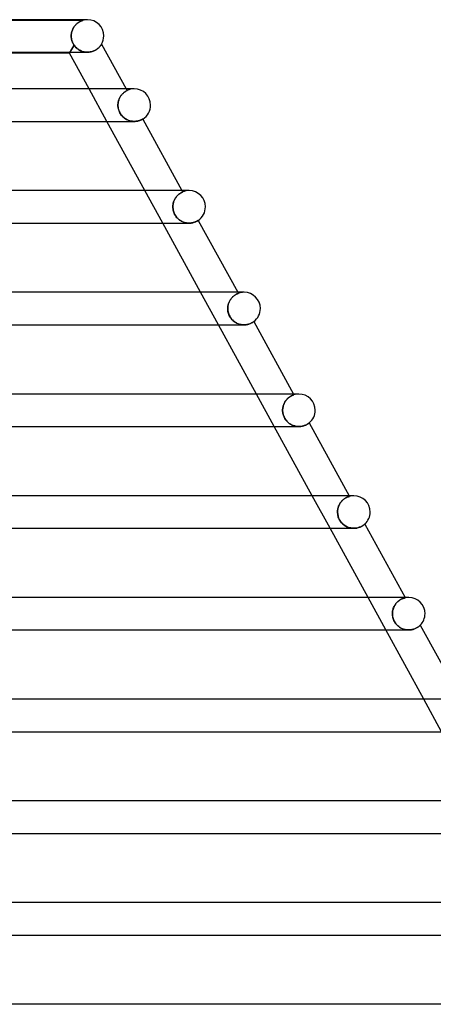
# Model space of a CAD drawing. Header units: millimetres. Extents: x -385 to 385, y -2 to 250.
# Tile 79 of 84: x 200 to 251, y 129 to 250. Entities that reach past the tile are written whole.
import ezdxf

# ---------------------------------------------------------------- set-up
doc = ezdxf.new("R2010")
doc.units = ezdxf.units.MM
doc.layers.add('HIDDEN', color=7, linetype='Continuous')
doc.layers.add('THICK', color=7, linetype='Continuous')

msp = doc.modelspace()

# ---------------------------------------------------------------- linework, layer by layer
at = {"layer": 'HIDDEN'}
for p, q in [((207.38, 249.9), (189.62, 249.9)), ((206.41, 249.22), (206.48, 249.3)), ((206.5, 249.33), (206.44, 249.26)), ((206.48, 249.3), (206.55, 249.38)), ((206.56, 249.4), (206.5, 249.33)), ((206.55, 249.38), (206.62, 249.45)), ((206.63, 249.46), (206.56, 249.4)), ((206.62, 249.45), (206.69, 249.51)), ((206.69, 249.52), (206.63, 249.46)), ((206.69, 249.51), (206.76, 249.57)), ((206.76, 249.57), (206.69, 249.52)), ((206.76, 249.57), (206.83, 249.62)), ((206.82, 249.62), (206.76, 249.57)), ((206.88, 249.66), (206.82, 249.62)), ((206.83, 249.62), (206.9, 249.67)), ((206.94, 249.7), (206.88, 249.66)), ((206.9, 249.67), (206.97, 249.72)), ((207, 249.73), (206.94, 249.7)), ((206.97, 249.72), (207.04, 249.75)), ((207.06, 249.76), (207, 249.73)), ((207.04, 249.75), (207.1, 249.79)), ((207.11, 249.79), (207.06, 249.76)), ((207.1, 249.79), (207.16, 249.81)), ((207.16, 249.81), (207.11, 249.79)), ((207.16, 249.81), (207.21, 249.84)), ((207.2, 249.83), (207.16, 249.81)), ((207.25, 249.85), (207.2, 249.83)), ((207.21, 249.84), (207.26, 249.86)), ((207.29, 249.87), (207.25, 249.85)), ((207.26, 249.86), (207.3, 249.87)), ((207.32, 249.88), (207.29, 249.87)), ((207.3, 249.87), (207.33, 249.88)), ((207.35, 249.89), (207.32, 249.88)), ((207.33, 249.88), (207.36, 249.89)), ((207.37, 249.9), (207.35, 249.89)), ((207.36, 249.89), (207.37, 249.9)), ((207.37, 249.9), (207.38, 249.9)), ((207.38, 249.9), (207.37, 249.9)), ((205.99, 248.13), (206.01, 248.26)), ((206, 248.22), (205.99, 248.11)), ((205.99, 248), (205.99, 248.13)), ((205.99, 248.11), (205.99, 248)), ((206.02, 248.34), (206, 248.22)), ((206.01, 248.26), (206.03, 248.38)), ((206.04, 248.44), (206.02, 248.34)), ((206.03, 248.38), (206.05, 248.5)), ((206.07, 248.55), (206.04, 248.44)), ((206.05, 248.5), (206.09, 248.62)), ((206.1, 248.65), (206.07, 248.55)), ((206.09, 248.62), (206.13, 248.73)), ((206.14, 248.75), (206.1, 248.65)), ((206.13, 248.73), (206.18, 248.84)), ((206.18, 248.85), (206.14, 248.75)), ((206.18, 248.84), (206.23, 248.94)), ((206.23, 248.94), (206.18, 248.85)), ((206.23, 248.94), (206.29, 249.04)), ((206.28, 249.02), (206.23, 248.94)), ((206.33, 249.11), (206.28, 249.02)), ((206.29, 249.04), (206.35, 249.13)), ((206.38, 249.19), (206.33, 249.11)), ((206.35, 249.13), (206.41, 249.22)), ((206.44, 249.26), (206.38, 249.19)), ((205.77, 245.9), (206.35, 246.87)), ((206.35, 246.87), (205.83, 246)), ((205.99, 247.98), (205.99, 248)), ((205.99, 248), (205.99, 247.98)), ((205.99, 247.97), (205.99, 247.98)), ((205.99, 247.98), (205.99, 247.97)), ((205.99, 247.95), (205.99, 247.97)), ((205.99, 247.97), (205.99, 247.95)), ((205.99, 247.93), (205.99, 247.95)), ((205.99, 247.95), (205.99, 247.93)), ((205.99, 247.92), (205.99, 247.93)), ((205.99, 247.93), (205.99, 247.92)), ((205.99, 247.9), (205.99, 247.92)), ((205.99, 247.92), (205.99, 247.9)), ((205.99, 247.9), (206, 247.82)), ((206, 247.82), (205.99, 247.9)), ((206, 247.82), (206.01, 247.74)), ((206.01, 247.74), (206, 247.82)), ((206.01, 247.74), (206.02, 247.66)), ((206.02, 247.66), (206.01, 247.74)), ((206.02, 247.66), (206.04, 247.58)), ((206.04, 247.58), (206.02, 247.66)), ((206.04, 247.58), (206.05, 247.5)), ((206.05, 247.5), (206.04, 247.58)), ((206.05, 247.5), (206.08, 247.42)), ((206.08, 247.42), (206.05, 247.5)), ((206.08, 247.42), (206.1, 247.34)), ((206.1, 247.34), (206.08, 247.42)), ((206.1, 247.34), (206.13, 247.27)), ((206.13, 247.27), (206.1, 247.34)), ((206.13, 247.27), (206.16, 247.2)), ((206.16, 247.2), (206.13, 247.27)), ((206.16, 247.2), (206.19, 247.13)), ((206.19, 247.13), (206.16, 247.2)), ((206.19, 247.13), (206.23, 247.06)), ((206.23, 247.06), (206.19, 247.13)), ((206.23, 247.06), (206.26, 246.99)), ((206.26, 246.99), (206.23, 247.06)), ((206.26, 246.99), (206.3, 246.93)), ((206.3, 246.93), (206.26, 246.99)), ((206.3, 246.93), (206.35, 246.87)), ((206.35, 246.87), (206.3, 246.93)), ((206.43, 246.75), (206.35, 246.87)), ((206.35, 246.87), (206.42, 246.76)), ((209.61, 246.81), (209.64, 246.86)), ((209.64, 246.86), (209.67, 246.9)), ((209.67, 246.9), (209.69, 246.93)), ((209.69, 246.93), (209.71, 246.96)), ((209.71, 246.96), (209.72, 246.98)), ((209.72, 246.98), (209.73, 247)), ((209.73, 247), (209.73, 247)), ((206.42, 246.76), (206.5, 246.66)), ((206.52, 246.65), (206.43, 246.75)), ((206.5, 246.66), (206.59, 246.57)), ((206.61, 246.56), (206.52, 246.65)), ((206.59, 246.57), (206.69, 246.48)), ((206.7, 246.47), (206.61, 246.56)), ((206.69, 246.48), (206.79, 246.4)), ((206.8, 246.39), (206.7, 246.47)), ((206.79, 246.4), (206.89, 246.33)), ((206.91, 246.32), (206.8, 246.39)), ((206.89, 246.33), (207, 246.26)), ((207.01, 246.26), (206.91, 246.32)), ((207, 246.26), (207.11, 246.2)), ((207.12, 246.2), (207.01, 246.26)), ((207.11, 246.2), (207.22, 246.15)), ((207.24, 246.15), (207.12, 246.2)), ((207.22, 246.15), (207.34, 246.11)), ((207.35, 246.1), (207.24, 246.15)), ((207.34, 246.11), (207.47, 246.07)), ((207.47, 246.07), (207.35, 246.1)), ((207.6, 246.04), (207.47, 246.07)), ((207.47, 246.07), (207.59, 246.04)), ((207.59, 246.04), (207.72, 246.02)), ((207.72, 246.02), (207.6, 246.04)), ((207.84, 246.01), (207.72, 246.02)), ((207.72, 246.02), (207.84, 246.01)), ((207.97, 246), (207.84, 246.01)), ((207.84, 246.01), (207.97, 246)), ((207.97, 246), (208.09, 246)), ((207.99, 246), (207.99, 246)), ((208.09, 246), (208.21, 246.01)), ((208.21, 246.01), (208.34, 246.03)), ((208.34, 246.03), (208.45, 246.05)), ((208.45, 246.05), (208.57, 246.08)), ((208.57, 246.08), (208.68, 246.12)), ((208.68, 246.12), (208.78, 246.16)), ((208.78, 246.16), (208.88, 246.21)), ((208.88, 246.21), (208.98, 246.26)), ((208.98, 246.26), (209.07, 246.31)), ((209.07, 246.31), (209.15, 246.37)), ((209.15, 246.37), (209.23, 246.43)), ((209.23, 246.43), (209.3, 246.49)), ((209.3, 246.49), (209.37, 246.54)), ((209.37, 246.54), (209.43, 246.6)), ((209.43, 246.6), (209.48, 246.66)), ((209.48, 246.66), (209.53, 246.71)), ((209.53, 246.71), (209.57, 246.76)), ((209.57, 246.76), (209.61, 246.81)), ((210.38, 237.5), (208.19, 241.5)), ((212.22, 240.79), (212.17, 240.73)), ((212.21, 240.78), (212.26, 240.84)), ((212.27, 240.85), (212.22, 240.79)), ((212.26, 240.84), (212.31, 240.89)), ((212.32, 240.9), (212.27, 240.85)), ((212.31, 240.89), (212.36, 240.95)), ((212.37, 240.95), (212.32, 240.9)), ((212.36, 240.95), (212.42, 240.99)), ((212.42, 241), (212.37, 240.95)), ((212.42, 240.99), (212.47, 241.04)), ((212.47, 241.04), (212.42, 241)), ((212.47, 241.04), (212.52, 241.08)), ((212.52, 241.08), (212.47, 241.04)), ((212.52, 241.08), (212.56, 241.11)), ((212.57, 241.11), (212.52, 241.08)), ((212.56, 241.11), (212.61, 241.14)), ((212.61, 241.14), (212.57, 241.11)), ((212.61, 241.14), (212.65, 241.17)), ((212.65, 241.17), (212.61, 241.14)), ((212.65, 241.17), (212.69, 241.2)), ((212.69, 241.2), (212.65, 241.17)), ((212.69, 241.2), (212.72, 241.22)), ((212.72, 241.22), (212.69, 241.2)), ((212.72, 241.22), (212.76, 241.24)), ((212.75, 241.23), (212.72, 241.22)), ((212.75, 241.5), (212.86, 241.29)), ((212.78, 241.25), (212.75, 241.23)), ((212.76, 241.24), (212.78, 241.25)), ((212.78, 241.25), (212.81, 241.26)), ((212.81, 241.26), (212.78, 241.25)), ((212.81, 241.26), (212.83, 241.28)), ((212.83, 241.27), (212.81, 241.26)), ((212.83, 241.28), (212.84, 241.28)), ((212.84, 241.28), (212.83, 241.27)), ((212.84, 241.28), (212.86, 241.29)), ((212.85, 241.29), (212.84, 241.28)), ((212.86, 241.29), (212.85, 241.29)), ((212.86, 241.29), (212.86, 241.29)), ((212.86, 241.29), (212.86, 241.29)), ((212.86, 241.29), (212.86, 241.29)), ((211.75, 239.7), (211.74, 239.6)), ((211.74, 239.6), (211.75, 239.69)), ((211.74, 239.5), (211.74, 239.6)), ((211.74, 239.6), (211.74, 239.5)), ((211.76, 239.8), (211.75, 239.7)), ((211.75, 239.69), (211.76, 239.79)), ((211.78, 239.9), (211.76, 239.8)), ((211.76, 239.79), (211.78, 239.88)), ((211.8, 239.99), (211.78, 239.9)), ((211.78, 239.88), (211.8, 239.98)), ((211.83, 240.09), (211.8, 239.99)), ((211.8, 239.98), (211.82, 240.07)), ((211.82, 240.07), (211.85, 240.16)), ((211.86, 240.18), (211.83, 240.09)), ((211.85, 240.16), (211.89, 240.25)), ((211.89, 240.27), (211.86, 240.18)), ((211.93, 240.35), (211.89, 240.27)), ((211.89, 240.25), (211.92, 240.34)), ((211.92, 240.34), (211.97, 240.42)), ((211.97, 240.43), (211.93, 240.35)), ((212.02, 240.51), (211.97, 240.43)), ((211.97, 240.42), (212.01, 240.5)), ((212.01, 240.5), (212.06, 240.57)), ((212.07, 240.59), (212.02, 240.51)), ((212.06, 240.57), (212.1, 240.65)), ((212.11, 240.66), (212.07, 240.59)), ((212.1, 240.65), (212.15, 240.71)), ((212.17, 240.73), (212.11, 240.66)), ((212.15, 240.71), (212.21, 240.78)), ((211.74, 239.38), (211.74, 239.5)), ((211.74, 239.5), (211.74, 239.37)), ((211.75, 239.26), (211.74, 239.38)), ((211.74, 239.37), (211.76, 239.24)), ((211.77, 239.15), (211.75, 239.26)), ((211.76, 239.24), (211.78, 239.11)), ((211.8, 239.03), (211.77, 239.15)), ((211.78, 239.11), (211.81, 238.98)), ((211.83, 238.91), (211.8, 239.03)), ((211.81, 238.98), (211.85, 238.85)), ((211.87, 238.79), (211.83, 238.91)), ((211.85, 238.85), (211.9, 238.72)), ((211.92, 238.67), (211.87, 238.79)), ((211.9, 238.72), (211.96, 238.6)), ((211.98, 238.56), (211.92, 238.67)), ((211.96, 238.6), (212.02, 238.48)), ((212.04, 238.45), (211.98, 238.56)), ((212.02, 238.48), (212.1, 238.36)), ((212.11, 238.34), (212.04, 238.45)), ((212.1, 238.36), (212.18, 238.25)), ((212.18, 238.24), (212.11, 238.34)), ((212.18, 238.25), (212.27, 238.15)), ((212.27, 238.15), (212.18, 238.24)), ((212.36, 238.06), (212.27, 238.15)), ((212.27, 238.15), (212.36, 238.05)), ((212.45, 237.97), (212.36, 238.06)), ((212.36, 238.05), (212.46, 237.96)), ((212.55, 237.9), (212.45, 237.97)), ((212.46, 237.96), (212.56, 237.88)), ((212.65, 237.82), (212.55, 237.9)), ((212.56, 237.88), (212.67, 237.81)), ((212.75, 237.76), (212.65, 237.82)), ((212.67, 237.81), (212.78, 237.74)), ((212.86, 237.71), (212.75, 237.76)), ((212.78, 237.74), (212.9, 237.69)), ((212.97, 237.66), (212.86, 237.71)), ((212.9, 237.69), (213.02, 237.64)), ((213.08, 237.61), (212.97, 237.66)), ((213.02, 237.64), (213.14, 237.59)), ((213.19, 237.58), (213.08, 237.61)), ((213.14, 237.59), (213.26, 237.56)), ((213.3, 237.55), (213.19, 237.58)), ((213.26, 237.56), (213.38, 237.53)), ((213.41, 237.53), (213.3, 237.55)), ((213.38, 237.53), (213.5, 237.51)), ((213.52, 237.51), (213.41, 237.53)), ((213.5, 237.51), (213.62, 237.5)), ((213.63, 237.5), (213.52, 237.51)), ((213.62, 237.5), (213.74, 237.5)), ((213.74, 237.5), (213.63, 237.5)), ((213.74, 237.5), (213.86, 237.5)), ((213.86, 237.5), (213.98, 237.51)), ((213.98, 237.51), (214.08, 237.53)), ((214.08, 237.53), (214.19, 237.55)), ((214.19, 237.55), (214.28, 237.57)), ((214.28, 237.57), (214.37, 237.6)), ((214.37, 237.6), (214.45, 237.63)), ((214.45, 237.63), (214.52, 237.66)), ((214.52, 237.66), (214.58, 237.68)), ((214.58, 237.68), (214.64, 237.71)), ((214.64, 237.71), (214.68, 237.73)), ((214.68, 237.73), (214.72, 237.75)), ((214.72, 237.75), (214.75, 237.77)), ((214.75, 237.77), (214.77, 237.78)), ((214.77, 237.78), (214.78, 237.79)), ((214.78, 237.79), (214.79, 237.79)), ((217.24, 225), (215.05, 229)), ((219.42, 228.69), (219.47, 228.72)), ((219.47, 228.71), (219.42, 228.69)), ((219.47, 228.72), (219.51, 228.74)), ((219.51, 228.74), (219.47, 228.71)), ((219.51, 228.74), (219.55, 228.76)), ((219.55, 228.76), (219.51, 228.74)), ((219.55, 228.76), (219.58, 228.78)), ((219.58, 228.78), (219.55, 228.76)), ((219.58, 228.78), (219.61, 228.79)), ((219.61, 228.79), (219.58, 228.78)), ((219.61, 229), (219.7, 228.83)), ((219.61, 228.79), (219.64, 228.81)), ((219.64, 228.81), (219.61, 228.79)), ((219.64, 228.81), (219.66, 228.82)), ((219.66, 228.82), (219.64, 228.81)), ((219.66, 228.82), (219.68, 228.82)), ((219.68, 228.82), (219.66, 228.82)), ((219.68, 228.82), (219.69, 228.83)), ((219.69, 228.83), (219.68, 228.82)), ((219.69, 228.83), (219.7, 228.83)), ((219.7, 228.83), (219.69, 228.83)), ((219.7, 228.83), (219.7, 228.83)), ((219.7, 228.83), (219.7, 228.83)), ((218.56, 227.51), (218.53, 227.41)), ((218.53, 227.4), (218.55, 227.5)), ((218.55, 227.5), (218.58, 227.59)), ((218.58, 227.6), (218.56, 227.51)), ((218.62, 227.7), (218.58, 227.6)), ((218.58, 227.59), (218.61, 227.69)), ((218.61, 227.69), (218.65, 227.78)), ((218.65, 227.79), (218.62, 227.7)), ((218.7, 227.88), (218.65, 227.79)), ((218.65, 227.78), (218.69, 227.87)), ((218.69, 227.87), (218.73, 227.95)), ((218.74, 227.96), (218.7, 227.88)), ((218.73, 227.95), (218.78, 228.03)), ((218.79, 228.05), (218.74, 227.96)), ((218.78, 228.03), (218.83, 228.11)), ((218.84, 228.12), (218.79, 228.05)), ((218.83, 228.11), (218.88, 228.19)), ((218.89, 228.2), (218.84, 228.12)), ((218.88, 228.19), (218.94, 228.26)), ((218.95, 228.27), (218.89, 228.2)), ((218.94, 228.26), (218.99, 228.32)), ((219, 228.33), (218.95, 228.27)), ((218.99, 228.32), (219.05, 228.38)), ((219.06, 228.39), (219, 228.33)), ((219.05, 228.38), (219.11, 228.44)), ((219.11, 228.45), (219.06, 228.39)), ((219.17, 228.5), (219.11, 228.45)), ((219.11, 228.44), (219.16, 228.49)), ((219.16, 228.49), (219.22, 228.54)), ((219.22, 228.54), (219.17, 228.5)), ((219.28, 228.59), (219.22, 228.54)), ((219.22, 228.54), (219.27, 228.58)), ((219.27, 228.58), (219.33, 228.62)), ((219.33, 228.62), (219.28, 228.59)), ((219.33, 228.62), (219.38, 228.66)), ((219.38, 228.66), (219.33, 228.62)), ((219.38, 228.66), (219.42, 228.69)), ((219.42, 228.69), (219.38, 228.66)), ((218.5, 227.21), (218.49, 227.1)), ((218.49, 227.1), (218.5, 227.2)), ((218.49, 227), (218.49, 227.1)), ((218.49, 227.1), (218.49, 227)), ((218.5, 226.87), (218.49, 227)), ((218.49, 227), (218.5, 226.87)), ((218.51, 227.31), (218.5, 227.21)), ((218.5, 227.2), (218.51, 227.3)), ((218.51, 226.74), (218.5, 226.87)), ((218.5, 226.87), (218.51, 226.74)), ((218.53, 227.41), (218.51, 227.31)), ((218.51, 227.3), (218.53, 227.4)), ((218.53, 226.61), (218.51, 226.74)), ((218.51, 226.74), (218.53, 226.6)), ((218.56, 226.48), (218.53, 226.61)), ((218.53, 226.6), (218.56, 226.47)), ((218.6, 226.35), (218.56, 226.48)), ((218.56, 226.47), (218.6, 226.34)), ((218.65, 226.23), (218.6, 226.35)), ((218.6, 226.34), (218.65, 226.21)), ((218.7, 226.11), (218.65, 226.23)), ((218.65, 226.21), (218.71, 226.09)), ((218.76, 225.99), (218.7, 226.11)), ((218.71, 226.09), (218.78, 225.97)), ((218.84, 225.88), (218.76, 225.99)), ((218.78, 225.97), (218.85, 225.85)), ((218.91, 225.77), (218.84, 225.88)), ((218.85, 225.85), (218.93, 225.75)), ((219, 225.67), (218.91, 225.77)), ((218.93, 225.75), (219.02, 225.64)), ((219.09, 225.58), (219, 225.67)), ((219.02, 225.64), (219.12, 225.55)), ((219.18, 225.49), (219.09, 225.58)), ((219.12, 225.55), (219.21, 225.46)), ((219.27, 225.41), (219.18, 225.49)), ((219.21, 225.46), (219.32, 225.38)), ((219.37, 225.34), (219.27, 225.41)), ((219.32, 225.38), (219.42, 225.31)), ((219.48, 225.28), (219.37, 225.34)), ((219.42, 225.31), (219.53, 225.25)), ((219.58, 225.22), (219.48, 225.28)), ((219.53, 225.25), (219.65, 225.19)), ((219.69, 225.17), (219.58, 225.22)), ((219.65, 225.19), (219.76, 225.14)), ((219.8, 225.12), (219.69, 225.17)), ((219.76, 225.14), (219.88, 225.1)), ((219.92, 225.08), (219.8, 225.12)), ((219.88, 225.1), (220, 225.06)), ((220.03, 225.05), (219.92, 225.08)), ((220, 225.06), (220.12, 225.03)), ((220.94, 225.05), (221.04, 225.08)), ((221.04, 225.08), (221.14, 225.1)), ((221.14, 225.1), (221.22, 225.14)), ((221.22, 225.14), (221.3, 225.17)), ((221.3, 225.17), (221.36, 225.2)), ((221.36, 225.2), (221.42, 225.23)), ((221.42, 225.23), (221.48, 225.25)), ((221.48, 225.25), (221.52, 225.28)), ((221.52, 225.28), (221.55, 225.3)), ((221.55, 225.3), (221.58, 225.32)), ((221.58, 225.32), (221.6, 225.33)), ((221.6, 225.33), (221.61, 225.34)), ((221.61, 225.34), (221.62, 225.34)), ((220.15, 225.03), (220.03, 225.05)), ((220.12, 225.03), (220.25, 225.02)), ((220.26, 225.01), (220.15, 225.03)), ((220.25, 225.02), (220.37, 225)), ((220.38, 225), (220.26, 225.01)), ((220.37, 225), (220.49, 225)), ((220.49, 225), (220.38, 225)), ((220.49, 225), (220.61, 225)), ((220.61, 225), (220.73, 225.01)), ((220.73, 225.01), (220.84, 225.03)), ((220.84, 225.03), (220.94, 225.05)), ((224.1, 212.5), (221.91, 216.5)), ((225.46, 215.41), (225.42, 215.32)), ((225.44, 215.38), (225.49, 215.47)), ((225.51, 215.5), (225.46, 215.41)), ((225.49, 215.47), (225.54, 215.55)), ((225.56, 215.58), (225.51, 215.5)), ((225.54, 215.55), (225.59, 215.63)), ((225.61, 215.66), (225.56, 215.58)), ((225.59, 215.63), (225.65, 215.71)), ((225.67, 215.73), (225.61, 215.66)), ((225.65, 215.71), (225.71, 215.78)), ((225.73, 215.8), (225.67, 215.73)), ((225.71, 215.78), (225.77, 215.85)), ((225.78, 215.87), (225.73, 215.8)), ((225.77, 215.85), (225.83, 215.91)), ((225.84, 215.93), (225.78, 215.87)), ((225.83, 215.91), (225.89, 215.97)), ((225.9, 215.98), (225.84, 215.93)), ((225.89, 215.97), (225.95, 216.02)), ((225.96, 216.03), (225.9, 215.98)), ((225.95, 216.02), (226.01, 216.07)), ((226.02, 216.08), (225.96, 216.03)), ((226.01, 216.07), (226.07, 216.12)), ((226.08, 216.12), (226.02, 216.08)), ((226.07, 216.12), (226.13, 216.16)), ((226.13, 216.16), (226.08, 216.12)), ((226.19, 216.2), (226.13, 216.16)), ((226.13, 216.16), (226.18, 216.19)), ((226.18, 216.19), (226.23, 216.22)), ((226.24, 216.23), (226.19, 216.2)), ((226.23, 216.22), (226.28, 216.25)), ((226.28, 216.25), (226.24, 216.23)), ((226.28, 216.25), (226.33, 216.28)), ((226.33, 216.28), (226.28, 216.25)), ((226.33, 216.28), (226.37, 216.3)), ((226.37, 216.3), (226.33, 216.28)), ((226.37, 216.3), (226.41, 216.32)), ((226.41, 216.31), (226.37, 216.3)), ((226.41, 216.32), (226.44, 216.33)), ((226.44, 216.33), (226.41, 216.31)), ((226.44, 216.33), (226.47, 216.34)), ((226.47, 216.34), (226.44, 216.33)), ((226.47, 216.5), (226.54, 216.37)), ((226.47, 216.34), (226.5, 216.35)), ((226.5, 216.35), (226.47, 216.34)), ((226.5, 216.35), (226.52, 216.36)), ((226.52, 216.36), (226.5, 216.35)), ((226.52, 216.36), (226.53, 216.37)), ((226.53, 216.37), (226.52, 216.36)), ((226.53, 216.37), (226.54, 216.37)), ((226.54, 216.37), (226.53, 216.37)), ((226.54, 216.37), (226.54, 216.37)), ((226.54, 216.37), (226.54, 216.37)), ((225.25, 214.72), (225.24, 214.61)), ((225.24, 214.6), (225.25, 214.7)), ((225.24, 214.61), (225.24, 214.5)), ((225.24, 214.5), (225.24, 214.6)), ((225.24, 214.38), (225.24, 214.5)), ((225.24, 214.5), (225.25, 214.36)), ((225.26, 214.26), (225.24, 214.38)), ((225.27, 214.82), (225.25, 214.72)), ((225.25, 214.7), (225.26, 214.8)), ((225.25, 214.36), (225.26, 214.22)), ((225.26, 214.8), (225.28, 214.9)), ((225.27, 214.14), (225.26, 214.26)), ((225.26, 214.22), (225.28, 214.08)), ((225.29, 214.92), (225.27, 214.82)), ((225.28, 214.9), (225.3, 215)), ((225.31, 215.03), (225.29, 214.92)), ((225.3, 215), (225.33, 215.1)), ((225.34, 215.13), (225.31, 215.03)), ((225.33, 215.1), (225.37, 215.19)), ((225.38, 215.22), (225.34, 215.13)), ((225.37, 215.19), (225.4, 215.29)), ((225.42, 215.32), (225.38, 215.22)), ((225.4, 215.29), (225.44, 215.38)), ((225.3, 214.01), (225.27, 214.14)), ((225.28, 214.08), (225.32, 213.95)), ((225.34, 213.89), (225.3, 214.01)), ((225.32, 213.95), (225.36, 213.81)), ((225.38, 213.77), (225.34, 213.89)), ((225.36, 213.81), (225.42, 213.68)), ((225.43, 213.65), (225.38, 213.77)), ((225.42, 213.68), (225.48, 213.55)), ((225.49, 213.54), (225.43, 213.65)), ((225.48, 213.55), (225.55, 213.43)), ((225.56, 213.42), (225.49, 213.54)), ((225.55, 213.43), (225.63, 213.31)), ((225.63, 213.32), (225.56, 213.42)), ((225.71, 213.22), (225.63, 213.32)), ((225.63, 213.31), (225.72, 213.2)), ((225.79, 213.12), (225.71, 213.22)), ((225.72, 213.2), (225.81, 213.1)), ((225.88, 213.03), (225.79, 213.12)), ((225.81, 213.1), (225.91, 213.01)), ((225.98, 212.95), (225.88, 213.03)), ((225.91, 213.01), (226.02, 212.92)), ((226.08, 212.87), (225.98, 212.95)), ((226.02, 212.92), (226.12, 212.84)), ((226.19, 212.8), (226.08, 212.87)), ((226.12, 212.84), (226.24, 212.77)), ((226.3, 212.74), (226.19, 212.8)), ((226.24, 212.77), (226.35, 212.71)), ((226.41, 212.68), (226.3, 212.74)), ((226.35, 212.71), (226.47, 212.65)), ((226.53, 212.63), (226.41, 212.68)), ((226.47, 212.65), (226.6, 212.61)), ((226.65, 212.59), (226.53, 212.63)), ((226.6, 212.61), (226.72, 212.57)), ((226.77, 212.56), (226.65, 212.59)), ((226.72, 212.57), (226.85, 212.54)), ((226.89, 212.53), (226.77, 212.56)), ((226.85, 212.54), (226.98, 212.52)), ((227.01, 212.51), (226.89, 212.53)), ((226.98, 212.52), (227.11, 212.5)), ((227.12, 212.5), (227.01, 212.51)), ((227.11, 212.5), (227.24, 212.5)), ((227.24, 212.5), (227.12, 212.5)), ((227.24, 212.5), (227.37, 212.5)), ((227.37, 212.5), (227.49, 212.52)), ((227.49, 212.52), (227.61, 212.53)), ((227.61, 212.53), (227.72, 212.56)), ((227.72, 212.56), (227.83, 212.59)), ((227.83, 212.59), (227.93, 212.62)), ((227.93, 212.62), (228.02, 212.65)), ((228.02, 212.65), (228.1, 212.69)), ((228.1, 212.69), (228.17, 212.73)), ((228.17, 212.73), (228.24, 212.76)), ((228.24, 212.76), (228.29, 212.79)), ((228.29, 212.79), (228.34, 212.82)), ((228.34, 212.82), (228.38, 212.85)), ((228.38, 212.85), (228.41, 212.87)), ((228.41, 212.87), (228.43, 212.89)), ((228.43, 212.89), (228.44, 212.89)), ((228.44, 212.89), (228.45, 212.9)), ((230.96, 200), (228.77, 204)), ((232.44, 203.26), (232.5, 203.33)), ((232.5, 203.33), (232.44, 203.25)), ((232.5, 203.33), (232.56, 203.4)), ((232.56, 203.39), (232.5, 203.33)), ((232.56, 203.4), (232.63, 203.46)), ((232.62, 203.46), (232.56, 203.39)), ((232.69, 203.51), (232.62, 203.46)), ((232.63, 203.46), (232.69, 203.52)), ((232.69, 203.52), (232.76, 203.57)), ((232.75, 203.57), (232.69, 203.51)), ((232.81, 203.61), (232.75, 203.57)), ((232.76, 203.57), (232.82, 203.62)), ((232.87, 203.66), (232.81, 203.61)), ((232.82, 203.62), (232.89, 203.66)), ((232.93, 203.69), (232.87, 203.66)), ((232.89, 203.66), (232.95, 203.7)), ((232.99, 203.73), (232.93, 203.69)), ((232.95, 203.7), (233, 203.74)), ((233.05, 203.76), (232.99, 203.73)), ((233, 203.74), (233.06, 203.77)), ((233.1, 203.79), (233.05, 203.76)), ((233.06, 203.77), (233.11, 203.79)), ((233.15, 203.81), (233.1, 203.79)), ((233.11, 203.79), (233.16, 203.82)), ((233.19, 203.83), (233.15, 203.81)), ((233.16, 203.82), (233.21, 203.84)), ((233.23, 203.85), (233.19, 203.83)), ((233.21, 203.84), (233.25, 203.85)), ((233.27, 203.86), (233.23, 203.85)), ((233.25, 203.85), (233.28, 203.87)), ((233.3, 203.88), (233.27, 203.86)), ((233.28, 203.87), (233.31, 203.88)), ((233.33, 203.89), (233.3, 203.88)), ((233.31, 203.88), (233.34, 203.89)), ((233.33, 204), (233.38, 203.9)), ((233.35, 203.89), (233.33, 203.89)), ((233.34, 203.89), (233.36, 203.89)), ((233.37, 203.9), (233.35, 203.89)), ((233.36, 203.89), (233.37, 203.9)), ((233.37, 203.9), (233.38, 203.9)), ((233.38, 203.9), (233.37, 203.9)), ((233.38, 203.9), (233.38, 203.9)), ((233.38, 203.9), (233.38, 203.9)), ((232, 202.22), (231.99, 202.11)), ((231.99, 202.11), (232, 202.21)), ((231.99, 202), (231.99, 202.11)), ((231.99, 202.11), (231.99, 202)), ((232, 202.21), (232.02, 202.32)), ((232.02, 202.32), (232, 202.22)), ((232.02, 202.32), (232.04, 202.43)), ((232.04, 202.43), (232.02, 202.32)), ((232.04, 202.43), (232.06, 202.53)), ((232.06, 202.53), (232.04, 202.43)), ((232.06, 202.53), (232.09, 202.63)), ((232.09, 202.63), (232.06, 202.53)), ((232.09, 202.63), (232.13, 202.73)), ((232.13, 202.73), (232.09, 202.63)), ((232.17, 202.83), (232.13, 202.73)), ((232.13, 202.73), (232.17, 202.82)), ((232.17, 202.82), (232.22, 202.92)), ((232.22, 202.92), (232.17, 202.83)), ((232.22, 202.92), (232.27, 203.01)), ((232.27, 203.01), (232.22, 202.92)), ((232.27, 203.01), (232.32, 203.1)), ((232.32, 203.1), (232.27, 203.01)), ((232.32, 203.1), (232.38, 203.18)), ((232.38, 203.18), (232.32, 203.1)), ((232.38, 203.18), (232.44, 203.26)), ((232.44, 203.25), (232.38, 203.18)), ((231.99, 201.88), (231.99, 202)), ((231.99, 202), (231.99, 201.89)), ((231.99, 201.89), (232, 201.77)), ((232.01, 201.77), (231.99, 201.88)), ((232, 201.77), (232.02, 201.66)), ((232.02, 201.65), (232.01, 201.77)), ((232.02, 201.66), (232.04, 201.54)), ((232.05, 201.53), (232.02, 201.65)), ((232.04, 201.54), (232.07, 201.43)), ((232.08, 201.42), (232.05, 201.53)), ((232.07, 201.43), (232.11, 201.31)), ((232.12, 201.3), (232.08, 201.42)), ((232.11, 201.31), (232.16, 201.2)), ((232.16, 201.19), (232.12, 201.3)), ((232.16, 201.2), (232.21, 201.09)), ((232.21, 201.08), (232.16, 201.19)), ((232.21, 201.09), (232.27, 200.98)), ((232.27, 200.98), (232.21, 201.08)), ((232.34, 200.88), (232.27, 200.98)), ((232.27, 200.98), (232.34, 200.87)), ((232.4, 200.78), (232.34, 200.88)), ((232.34, 200.87), (232.41, 200.77)), ((232.48, 200.69), (232.4, 200.78)), ((232.41, 200.77), (232.49, 200.68)), ((232.55, 200.61), (232.48, 200.69)), ((232.49, 200.68), (232.57, 200.59)), ((232.63, 200.53), (232.55, 200.61)), ((232.57, 200.59), (232.66, 200.51)), ((232.72, 200.46), (232.63, 200.53)), ((232.66, 200.51), (232.75, 200.43)), ((232.8, 200.39), (232.72, 200.46)), ((232.75, 200.43), (232.84, 200.36)), ((232.89, 200.33), (232.8, 200.39)), ((232.84, 200.36), (232.94, 200.3)), ((232.98, 200.27), (232.89, 200.33)), ((232.94, 200.3), (233.03, 200.24)), ((233.08, 200.22), (232.98, 200.27)), ((233.03, 200.24), (233.14, 200.19)), ((233.17, 200.17), (233.08, 200.22)), ((233.14, 200.19), (233.24, 200.15)), ((233.27, 200.13), (233.17, 200.17)), ((233.24, 200.15), (233.34, 200.11)), ((233.37, 200.1), (233.27, 200.13)), ((233.34, 200.11), (233.45, 200.07)), ((233.48, 200.07), (233.37, 200.1)), ((233.45, 200.07), (233.56, 200.05)), ((233.58, 200.04), (233.48, 200.07)), ((233.56, 200.05), (233.67, 200.03)), ((233.68, 200.02), (233.58, 200.04)), ((233.67, 200.03), (233.78, 200.01)), ((233.79, 200.01), (233.68, 200.02)), ((233.78, 200.01), (233.88, 200)), ((233.89, 200), (233.79, 200.01)), ((233.88, 200), (233.99, 200)), ((233.99, 200), (233.89, 200)), ((233.99, 200), (234.1, 200)), ((234.1, 200), (234.21, 200.01)), ((234.21, 200.01), (234.32, 200.03)), ((234.32, 200.03), (234.42, 200.05)), ((234.42, 200.05), (234.52, 200.07)), ((234.52, 200.07), (234.61, 200.1)), ((234.61, 200.1), (234.69, 200.13)), ((234.69, 200.13), (234.77, 200.16)), ((234.77, 200.16), (234.85, 200.19)), ((234.85, 200.19), (234.92, 200.22)), ((234.92, 200.22), (234.98, 200.26)), ((234.98, 200.26), (235.04, 200.29)), ((235.04, 200.29), (235.09, 200.32)), ((235.09, 200.32), (235.13, 200.35)), ((235.13, 200.35), (235.17, 200.38)), ((235.17, 200.38), (235.2, 200.4)), ((235.2, 200.4), (235.23, 200.42)), ((235.23, 200.42), (235.25, 200.44)), ((235.25, 200.44), (235.26, 200.45)), ((235.26, 200.45), (235.27, 200.46)), ((235.27, 200.46), (235.27, 200.46)), ((237.82, 187.5), (235.63, 191.5)), ((239.62, 191.15), (239.69, 191.2)), ((239.7, 191.2), (239.63, 191.16)), ((239.69, 191.2), (239.75, 191.24)), ((239.76, 191.24), (239.7, 191.2)), ((239.75, 191.24), (239.82, 191.27)), ((239.82, 191.27), (239.76, 191.24)), ((239.82, 191.27), (239.88, 191.3)), ((239.88, 191.3), (239.82, 191.27)), ((239.88, 191.3), (239.93, 191.33)), ((239.94, 191.33), (239.88, 191.3)), ((239.93, 191.33), (239.99, 191.35)), ((239.99, 191.35), (239.94, 191.33)), ((239.99, 191.35), (240.03, 191.37)), ((240.03, 191.37), (239.99, 191.35)), ((240.03, 191.37), (240.08, 191.38)), ((240.08, 191.38), (240.03, 191.37)), ((240.08, 191.38), (240.12, 191.4)), ((240.11, 191.4), (240.08, 191.38)), ((240.15, 191.41), (240.11, 191.4)), ((240.12, 191.4), (240.15, 191.41)), ((240.15, 191.41), (240.18, 191.42)), ((240.17, 191.42), (240.15, 191.41)), ((240.2, 191.42), (240.17, 191.42)), ((240.18, 191.42), (240.2, 191.42)), ((240.19, 191.5), (240.23, 191.43)), ((240.2, 191.42), (240.22, 191.43)), ((240.21, 191.43), (240.2, 191.42)), ((240.22, 191.43), (240.21, 191.43)), ((240.22, 191.43), (240.22, 191.43)), ((240.22, 191.43), (240.23, 191.43)), ((240.23, 191.43), (240.22, 191.43)), ((238.82, 190.05), (238.79, 189.94)), ((238.79, 189.93), (238.81, 190.03)), ((238.81, 190.03), (238.85, 190.14)), ((238.85, 190.16), (238.82, 190.05)), ((238.89, 190.26), (238.85, 190.16)), ((238.85, 190.14), (238.88, 190.24)), ((238.88, 190.24), (238.93, 190.34)), ((238.94, 190.36), (238.89, 190.26)), ((238.93, 190.34), (238.97, 190.43)), ((238.99, 190.46), (238.94, 190.36)), ((238.97, 190.43), (239.03, 190.53)), ((239.04, 190.55), (238.99, 190.46)), ((239.03, 190.53), (239.08, 190.62)), ((239.1, 190.64), (239.04, 190.55)), ((239.08, 190.62), (239.14, 190.7)), ((239.16, 190.72), (239.1, 190.64)), ((239.14, 190.7), (239.21, 190.78)), ((239.22, 190.8), (239.16, 190.72)), ((239.21, 190.78), (239.27, 190.86)), ((239.29, 190.87), (239.22, 190.8)), ((239.27, 190.86), (239.34, 190.93)), ((239.36, 190.94), (239.29, 190.87)), ((239.34, 190.93), (239.41, 190.99)), ((239.43, 191), (239.36, 190.94)), ((239.41, 190.99), (239.48, 191.05)), ((239.5, 191.06), (239.43, 191)), ((239.48, 191.05), (239.55, 191.1)), ((239.56, 191.11), (239.5, 191.06)), ((239.55, 191.1), (239.62, 191.15)), ((239.63, 191.16), (239.56, 191.11)), ((238.74, 189.61), (238.75, 189.72)), ((238.75, 189.72), (238.74, 189.61)), ((238.74, 189.5), (238.74, 189.61)), ((238.74, 189.61), (238.74, 189.5)), ((238.75, 189.38), (238.74, 189.5)), ((238.74, 189.5), (238.75, 189.38)), ((238.77, 189.83), (238.75, 189.72)), ((238.75, 189.72), (238.77, 189.82)), ((238.76, 189.25), (238.75, 189.38)), ((238.75, 189.38), (238.76, 189.27)), ((238.76, 189.27), (238.77, 189.15)), ((238.78, 189.13), (238.76, 189.25)), ((238.79, 189.94), (238.77, 189.83)), ((238.77, 189.82), (238.79, 189.93)), ((238.77, 189.15), (238.8, 189.03)), ((238.81, 189), (238.78, 189.13)), ((238.8, 189.03), (238.83, 188.91)), ((238.84, 188.88), (238.81, 189)), ((238.83, 188.91), (238.87, 188.79)), ((238.89, 188.75), (238.84, 188.88)), ((238.87, 188.79), (238.92, 188.67)), ((238.94, 188.63), (238.89, 188.75)), ((238.92, 188.67), (238.98, 188.56)), ((239, 188.51), (238.94, 188.63)), ((238.98, 188.56), (239.04, 188.45)), ((239.07, 188.4), (239, 188.51)), ((239.04, 188.45), (239.11, 188.34)), ((239.15, 188.29), (239.07, 188.4)), ((239.11, 188.34), (239.19, 188.24)), ((239.24, 188.18), (239.15, 188.29)), ((239.19, 188.24), (239.28, 188.14)), ((239.33, 188.09), (239.24, 188.18)), ((239.28, 188.14), (239.37, 188.05)), ((239.42, 188), (239.33, 188.09)), ((239.37, 188.05), (239.47, 187.96)), ((239.53, 187.91), (239.42, 188)), ((239.47, 187.96), (239.57, 187.88)), ((239.64, 187.83), (239.53, 187.91)), ((239.57, 187.88), (239.67, 187.81)), ((239.75, 187.76), (239.64, 187.83)), ((239.67, 187.81), (239.78, 187.74)), ((239.86, 187.7), (239.75, 187.76)), ((239.78, 187.74), (239.9, 187.69)), ((239.98, 187.65), (239.86, 187.7)), ((239.9, 187.69), (240.01, 187.64)), ((240.11, 187.6), (239.98, 187.65)), ((240.01, 187.64), (240.13, 187.6)), ((240.23, 187.57), (240.11, 187.6)), ((240.13, 187.6), (240.25, 187.56)), ((240.36, 187.54), (240.23, 187.57)), ((240.25, 187.56), (240.37, 187.53)), ((241.1, 187.53), (241.21, 187.56)), ((241.21, 187.56), (241.32, 187.58)), ((241.32, 187.58), (241.42, 187.62)), ((241.42, 187.62), (241.51, 187.65)), ((241.51, 187.65), (241.6, 187.69)), ((241.6, 187.69), (241.68, 187.73)), ((241.68, 187.73), (241.76, 187.77)), ((241.76, 187.77), (241.82, 187.81)), ((241.82, 187.81), (241.88, 187.85)), ((241.88, 187.85), (241.93, 187.89)), ((241.93, 187.89), (241.98, 187.92)), ((241.98, 187.92), (242.01, 187.95)), ((242.01, 187.95), (242.04, 187.98)), ((242.04, 187.98), (242.07, 188)), ((242.07, 188), (242.08, 188.01)), ((242.08, 188.01), (242.1, 188.02)), ((242.1, 188.02), (242.1, 188.02)), ((240.49, 187.52), (240.36, 187.54)), ((240.37, 187.53), (240.5, 187.52)), ((240.62, 187.5), (240.49, 187.52)), ((240.5, 187.52), (240.62, 187.5)), ((240.74, 187.5), (240.62, 187.5)), ((240.62, 187.5), (240.74, 187.5)), ((240.74, 187.5), (240.86, 187.5)), ((240.86, 187.5), (240.98, 187.51)), ((240.98, 187.51), (241.1, 187.53)), ((244.68, 175), (242.49, 179)), ((245.69, 177.87), (245.65, 177.77)), ((245.69, 177.87), (245.74, 177.97)), ((245.74, 177.97), (245.69, 177.87)), ((245.8, 178.07), (245.74, 177.97)), ((245.74, 177.97), (245.8, 178.06)), ((245.86, 178.16), (245.8, 178.07)), ((245.8, 178.06), (245.86, 178.15)), ((245.93, 178.25), (245.86, 178.16)), ((245.86, 178.15), (245.92, 178.24)), ((245.92, 178.24), (245.99, 178.32)), ((246, 178.33), (245.93, 178.25)), ((245.99, 178.32), (246.06, 178.4)), ((246.07, 178.4), (246, 178.33)), ((246.06, 178.4), (246.13, 178.47)), ((246.14, 178.47), (246.07, 178.4)), ((246.13, 178.47), (246.21, 178.53)), ((246.21, 178.53), (246.14, 178.47)), ((246.21, 178.53), (246.28, 178.59)), ((246.29, 178.59), (246.21, 178.53)), ((246.28, 178.59), (246.36, 178.64)), ((246.36, 178.65), (246.29, 178.59)), ((246.36, 178.64), (246.43, 178.69)), ((246.43, 178.69), (246.36, 178.65)), ((246.43, 178.69), (246.5, 178.74)), ((246.5, 178.74), (246.43, 178.69)), ((246.5, 178.74), (246.57, 178.77)), ((246.57, 178.77), (246.5, 178.74)), ((246.57, 178.77), (246.64, 178.81)), ((246.64, 178.81), (246.57, 178.77)), ((246.64, 178.81), (246.7, 178.84)), ((246.7, 178.83), (246.64, 178.81)), ((246.7, 178.84), (246.76, 178.86)), ((246.76, 178.86), (246.7, 178.83)), ((246.76, 178.86), (246.82, 178.88)), ((246.81, 178.88), (246.76, 178.86)), ((246.86, 178.9), (246.81, 178.88)), ((246.82, 178.88), (246.87, 178.9)), ((246.91, 178.91), (246.86, 178.9)), ((246.87, 178.9), (246.92, 178.91)), ((246.95, 178.92), (246.91, 178.91)), ((246.92, 178.91), (246.96, 178.93)), ((246.99, 178.93), (246.95, 178.92)), ((246.96, 178.93), (246.99, 178.93)), ((246.99, 178.93), (247.02, 178.94)), ((247.02, 178.94), (246.99, 178.93)), ((247.02, 178.94), (247.04, 178.95)), ((247.04, 178.95), (247.02, 178.94)), ((247.04, 178.95), (247.06, 178.95)), ((247.06, 178.95), (247.04, 178.95)), ((247.05, 179), (247.07, 178.95)), ((247.06, 178.95), (247.07, 178.95)), ((247.07, 178.95), (247.06, 178.95)), ((247.07, 178.95), (247.07, 178.95)), ((247.07, 178.95), (247.07, 178.95)), ((245.49, 177), (245.5, 177.11)), ((245.5, 177.11), (245.49, 177)), ((245.5, 176.88), (245.49, 177)), ((245.49, 177), (245.5, 176.89)), ((245.5, 177.23), (245.52, 177.34)), ((245.52, 177.34), (245.5, 177.23)), ((245.5, 177.11), (245.5, 177.23)), ((245.5, 177.23), (245.5, 177.11)), ((245.5, 176.89), (245.51, 176.77)), ((245.51, 176.76), (245.5, 176.88)), ((245.51, 176.77), (245.52, 176.65)), ((245.53, 176.64), (245.51, 176.76)), ((245.52, 177.34), (245.54, 177.45)), ((245.54, 177.45), (245.52, 177.34)), ((245.54, 177.45), (245.57, 177.56)), ((245.57, 177.56), (245.54, 177.45)), ((245.61, 177.67), (245.57, 177.56)), ((245.57, 177.56), (245.6, 177.66)), ((245.6, 177.66), (245.64, 177.77)), ((245.65, 177.77), (245.61, 177.67)), ((245.64, 177.77), (245.69, 177.87)), ((245.52, 176.65), (245.55, 176.54)), ((245.55, 176.52), (245.53, 176.64)), ((245.55, 176.54), (245.58, 176.42)), ((245.59, 176.4), (245.55, 176.52)), ((245.58, 176.42), (245.62, 176.3)), ((245.63, 176.28), (245.59, 176.4)), ((245.62, 176.3), (245.66, 176.19)), ((245.67, 176.17), (245.63, 176.28)), ((245.66, 176.19), (245.72, 176.08)), ((245.73, 176.06), (245.67, 176.17)), ((245.72, 176.08), (245.78, 175.97)), ((245.79, 175.95), (245.73, 176.06)), ((245.78, 175.97), (245.85, 175.86)), ((245.86, 175.85), (245.79, 175.95)), ((245.85, 175.86), (245.92, 175.76)), ((245.93, 175.75), (245.86, 175.85)), ((245.92, 175.76), (246, 175.67)), ((246.01, 175.66), (245.93, 175.75)), ((246, 175.67), (246.09, 175.58)), ((246.09, 175.58), (246.01, 175.66)), ((246.17, 175.5), (246.09, 175.58)), ((246.09, 175.58), (246.18, 175.49)), ((246.26, 175.42), (246.17, 175.5)), ((246.18, 175.49), (246.27, 175.42)), ((248.75, 175.44), (248.79, 175.47)), ((248.79, 175.47), (248.82, 175.5)), ((248.82, 175.5), (248.85, 175.53)), ((248.85, 175.53), (248.88, 175.55)), ((248.88, 175.55), (248.9, 175.57)), ((248.9, 175.57), (248.91, 175.58)), ((248.91, 175.58), (248.92, 175.59)), ((248.92, 175.59), (248.92, 175.59)), ((246.35, 175.36), (246.26, 175.42)), ((246.27, 175.42), (246.37, 175.35)), ((246.44, 175.3), (246.35, 175.36)), ((246.37, 175.35), (246.47, 175.28)), ((246.54, 175.24), (246.44, 175.3)), ((246.47, 175.28), (246.58, 175.22)), ((246.64, 175.19), (246.54, 175.24)), ((246.58, 175.22), (246.68, 175.17)), ((246.74, 175.15), (246.64, 175.19)), ((246.68, 175.17), (246.79, 175.13)), ((246.84, 175.11), (246.74, 175.15)), ((246.79, 175.13), (246.91, 175.09)), ((246.95, 175.08), (246.84, 175.11)), ((246.91, 175.09), (247.02, 175.06)), ((247.05, 175.05), (246.95, 175.08)), ((247.02, 175.06), (247.14, 175.03)), ((247.16, 175.03), (247.05, 175.05)), ((247.14, 175.03), (247.25, 175.01)), ((247.27, 175.01), (247.16, 175.03)), ((247.25, 175.01), (247.37, 175)), ((247.38, 175), (247.27, 175.01)), ((247.37, 175), (247.49, 175)), ((247.49, 175), (247.38, 175)), ((247.49, 175), (247.6, 175)), ((247.6, 175), (247.71, 175.01)), ((247.71, 175.01), (247.82, 175.03)), ((247.82, 175.03), (247.93, 175.05)), ((247.93, 175.05), (248.03, 175.07)), ((248.03, 175.07), (248.13, 175.1)), ((248.13, 175.1), (248.22, 175.14)), ((248.22, 175.14), (248.3, 175.17)), ((248.3, 175.17), (248.39, 175.21)), ((248.39, 175.21), (248.46, 175.25)), ((248.46, 175.25), (248.53, 175.29)), ((248.53, 175.29), (248.59, 175.33)), ((248.59, 175.33), (248.65, 175.37)), ((248.65, 175.37), (248.7, 175.4)), ((248.7, 175.4), (248.75, 175.44)), ((251.54, 162.5), (249.35, 166.5))]:
    msp.add_line(p, q, dxfattribs=at)
for centre, end in [((208, 248), 108.1952), ((213.75, 239.5), 116.284), ((220.5, 227), 113.521), ((227.25, 214.5), 110.746), ((234, 202), 107.9516), ((240.75, 189.5), 105.1309), ((247.5, 177), 102.2761)]:
    msp.add_arc(centre, 2, 90, end, dxfattribs=at)
at = {"layer": 'THICK'}
for p, q in [((208, 250), (0, 250)), ((208, 250), (207.75, 250)), ((209.65, 246.87), (209.62, 246.83)), ((209.67, 246.91), (209.65, 246.87)), ((209.7, 246.94), (209.67, 246.91)), ((209.71, 246.97), (209.7, 246.94)), ((209.72, 246.99), (209.71, 246.97)), ((209.73, 247), (209.72, 246.99)), ((209.73, 247), (212.75, 241.5)), ((209.73, 247), (209.73, 247)), ((149.22, 246), (207.99, 246)), ((205.77, 245.9), (149.26, 245.9)), ((205.83, 246), (205.77, 245.9)), ((208.19, 241.5), (205.77, 245.9)), ((208.1, 246), (207.97, 246)), ((208.22, 246.01), (208.1, 246)), ((208.34, 246.03), (208.22, 246.01)), ((208.46, 246.06), (208.34, 246.03)), ((208.57, 246.09), (208.46, 246.06)), ((208.69, 246.12), (208.57, 246.09)), ((208.79, 246.17), (208.69, 246.12)), ((208.9, 246.22), (208.79, 246.17)), ((208.99, 246.27), (208.9, 246.22)), ((209.08, 246.32), (208.99, 246.27)), ((209.17, 246.38), (209.08, 246.32)), ((209.24, 246.44), (209.17, 246.38)), ((209.32, 246.5), (209.24, 246.44)), ((209.38, 246.56), (209.32, 246.5)), ((209.44, 246.62), (209.38, 246.56)), ((209.49, 246.67), (209.44, 246.62)), ((209.54, 246.73), (209.49, 246.67)), ((209.58, 246.78), (209.54, 246.73)), ((209.62, 246.83), (209.58, 246.78)), ((213.75, 241.5), (0, 241.5)), ((213.75, 241.5), (213.49, 241.5)), ((152.52, 237.5), (213.74, 237.5)), ((215.05, 229), (210.38, 237.5)), ((213.85, 237.5), (213.74, 237.5)), ((213.95, 237.51), (213.85, 237.5)), ((214.05, 237.52), (213.95, 237.51)), ((214.14, 237.54), (214.05, 237.52)), ((214.23, 237.56), (214.14, 237.54)), ((214.31, 237.58), (214.23, 237.56)), ((214.38, 237.6), (214.31, 237.58)), ((214.45, 237.63), (214.38, 237.6)), ((214.51, 237.65), (214.45, 237.63)), ((214.57, 237.68), (214.51, 237.65)), ((214.62, 237.7), (214.57, 237.68)), ((214.66, 237.72), (214.62, 237.7)), ((214.7, 237.74), (214.66, 237.72)), ((214.73, 237.76), (214.7, 237.74)), ((214.76, 237.77), (214.73, 237.76)), ((214.77, 237.78), (214.76, 237.77)), ((214.78, 237.79), (214.77, 237.78)), ((214.79, 237.79), (214.78, 237.79)), ((214.79, 237.79), (219.61, 229)), ((220.5, 229), (0, 229)), ((220.5, 229), (220.23, 229)), ((220.99, 225.06), (220.9, 225.04)), ((221.08, 225.09), (220.99, 225.06)), ((221.15, 225.11), (221.08, 225.09)), ((221.23, 225.14), (221.15, 225.11)), ((221.29, 225.17), (221.23, 225.14)), ((221.35, 225.19), (221.29, 225.17)), ((221.41, 225.22), (221.35, 225.19)), ((221.46, 225.24), (221.41, 225.22)), ((221.5, 225.27), (221.46, 225.24)), ((221.53, 225.29), (221.5, 225.27)), ((221.56, 225.31), (221.53, 225.29)), ((221.59, 225.32), (221.56, 225.31)), ((221.6, 225.33), (221.59, 225.32)), ((221.61, 225.34), (221.6, 225.33)), ((221.62, 225.34), (221.61, 225.34)), ((221.62, 225.34), (226.47, 216.5)), ((157.37, 225), (220.49, 225)), ((221.91, 216.5), (217.24, 225)), ((220.6, 225), (220.49, 225)), ((220.7, 225.01), (220.6, 225)), ((220.8, 225.02), (220.7, 225.01)), ((220.9, 225.04), (220.8, 225.02)), ((227.25, 216.5), (0, 216.5)), ((227.25, 216.5), (226.98, 216.5)), ((162.22, 212.5), (227.24, 212.5)), ((228.77, 204), (224.1, 212.5)), ((227.36, 212.5), (227.24, 212.5)), ((227.47, 212.51), (227.36, 212.5)), ((227.58, 212.53), (227.47, 212.51)), ((227.68, 212.55), (227.58, 212.53)), ((227.78, 212.57), (227.68, 212.55)), ((227.87, 212.6), (227.78, 212.57)), ((227.96, 212.63), (227.87, 212.6)), ((228.04, 212.66), (227.96, 212.63)), ((228.11, 212.69), (228.04, 212.66)), ((228.17, 212.73), (228.11, 212.69)), ((228.23, 212.76), (228.17, 212.73)), ((228.28, 212.79), (228.23, 212.76)), ((228.32, 212.81), (228.28, 212.79)), ((228.36, 212.84), (228.32, 212.81)), ((228.39, 212.86), (228.36, 212.84)), ((228.41, 212.87), (228.39, 212.86)), ((228.43, 212.89), (228.41, 212.87)), ((228.44, 212.9), (228.43, 212.89)), ((228.45, 212.9), (228.44, 212.9)), ((228.45, 212.9), (233.33, 204)), ((234, 204), (0, 204)), ((234, 204), (233.72, 204)), ((167.07, 200), (233.99, 200)), ((235.63, 191.5), (230.96, 200)), ((234.09, 200), (233.99, 200)), ((234.19, 200.01), (234.09, 200)), ((234.29, 200.02), (234.19, 200.01)), ((234.38, 200.04), (234.29, 200.02)), ((234.47, 200.06), (234.38, 200.04)), ((234.56, 200.08), (234.47, 200.06)), ((234.64, 200.11), (234.56, 200.08)), ((234.72, 200.13), (234.64, 200.11)), ((234.79, 200.16), (234.72, 200.13)), ((234.85, 200.19), (234.79, 200.16)), ((234.91, 200.22), (234.85, 200.19)), ((234.97, 200.25), (234.91, 200.22)), ((235.02, 200.28), (234.97, 200.25)), ((235.07, 200.31), (235.02, 200.28)), ((235.11, 200.34), (235.07, 200.31)), ((235.15, 200.36), (235.11, 200.34)), ((235.18, 200.39), (235.15, 200.36)), ((235.21, 200.41), (235.18, 200.39)), ((235.23, 200.43), (235.21, 200.41)), ((235.25, 200.44), (235.23, 200.43)), ((235.26, 200.45), (235.25, 200.44)), ((235.27, 200.46), (235.26, 200.45)), ((235.27, 200.46), (240.19, 191.5)), ((235.27, 200.46), (235.27, 200.46)), ((240.75, 191.5), (0, 191.5)), ((240.75, 191.5), (240.46, 191.5)), ((241.22, 187.56), (241.1, 187.53)), ((241.32, 187.59), (241.22, 187.56)), ((241.42, 187.62), (241.32, 187.59)), ((241.51, 187.65), (241.42, 187.62)), ((241.6, 187.69), (241.51, 187.65)), ((241.68, 187.73), (241.6, 187.69)), ((241.75, 187.77), (241.68, 187.73)), ((241.82, 187.81), (241.75, 187.77)), ((241.87, 187.85), (241.82, 187.81)), ((241.93, 187.88), (241.87, 187.85)), ((241.97, 187.92), (241.93, 187.88)), ((242.01, 187.95), (241.97, 187.92)), ((242.04, 187.97), (242.01, 187.95)), ((242.07, 187.99), (242.04, 187.97)), ((242.08, 188.01), (242.07, 187.99)), ((242.09, 188.02), (242.08, 188.01)), ((242.1, 188.02), (242.09, 188.02)), ((242.1, 188.02), (247.05, 179)), ((171.92, 187.5), (240.74, 187.5)), ((242.49, 179), (237.82, 187.5)), ((240.87, 187.5), (240.74, 187.5)), ((240.99, 187.52), (240.87, 187.5)), ((241.1, 187.53), (240.99, 187.52)), ((247.5, 179), (0, 179)), ((247.5, 179), (247.2, 179)), ((248.77, 175.45), (248.73, 175.42)), ((248.8, 175.48), (248.77, 175.45)), ((248.83, 175.51), (248.8, 175.48)), ((248.86, 175.53), (248.83, 175.51)), ((248.88, 175.55), (248.86, 175.53)), ((248.9, 175.57), (248.88, 175.55)), ((248.91, 175.58), (248.9, 175.57)), ((248.92, 175.59), (248.91, 175.58)), ((248.92, 175.59), (253.91, 166.5)), ((248.92, 175.59), (248.92, 175.59)), ((176.77, 175), (247.49, 175)), ((249.35, 166.5), (244.68, 175)), ((247.59, 175), (247.49, 175)), ((247.69, 175.01), (247.59, 175)), ((247.79, 175.02), (247.69, 175.01)), ((247.89, 175.04), (247.79, 175.02)), ((247.99, 175.06), (247.89, 175.04)), ((248.08, 175.09), (247.99, 175.06)), ((248.16, 175.12), (248.08, 175.09)), ((248.25, 175.15), (248.16, 175.12)), ((248.32, 175.18), (248.25, 175.15)), ((248.39, 175.21), (248.32, 175.18)), ((248.46, 175.25), (248.39, 175.21)), ((248.53, 175.29), (248.46, 175.25)), ((248.58, 175.32), (248.53, 175.29)), ((248.64, 175.36), (248.58, 175.32)), ((248.69, 175.39), (248.64, 175.36)), ((248.73, 175.42), (248.69, 175.39)), ((254.25, 166.5), (0, 166.5)), ((181.63, 162.5), (254.24, 162.5)), ((261, 154), (0, 154)), ((186.48, 150), (260.99, 150)), ((267.75, 141.5), (0, 141.5)), ((191.33, 137.5), (267.74, 137.5)), ((274.5, 129), (0, 129))]:
    msp.add_line(p, q, dxfattribs=at)
for centre, start, end in [((208, 248), 0, 90), ((208, 248), 330.0157, 0), ((213.75, 239.5), 0, 90), ((213.75, 239.5), 301.2303, 0), ((220.5, 227), 0, 90), ((220.5, 227), 303.9934, 0), ((227.25, 214.5), 0, 90), ((227.25, 214.5), 306.7682, 0), ((234, 202), 0, 90), ((234, 202), 309.5628, 0), ((240.75, 189.5), 0, 90), ((240.75, 189.5), 312.3835, 0), ((247.5, 177), 0, 90), ((247.5, 177), 315.238, 0)]:
    msp.add_arc(centre, 2, start, end, dxfattribs=at)

doc.saveas('drawing.dxf')
